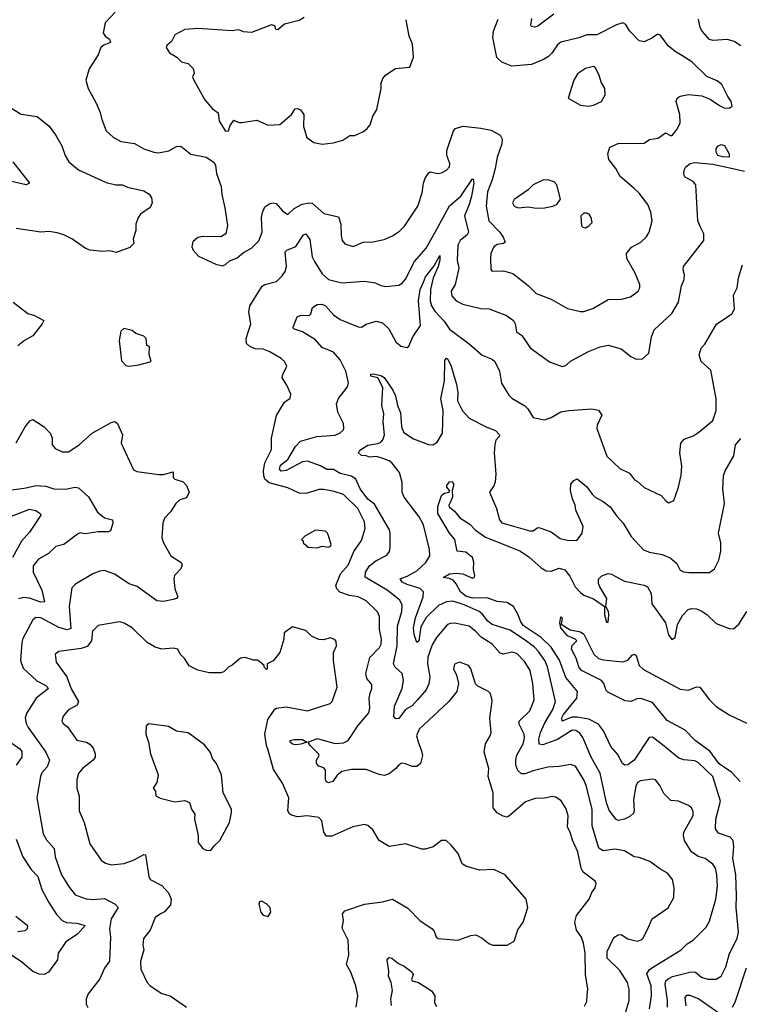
# Model space of a CAD drawing. Extents: x 2133461 to 2293071, y 753526 to 916327.
# Tile 251 of 256: x 2192316 to 2196717, y 885612 to 891635. Entities that reach past the tile are written whole.
import ezdxf

# ---------------------------------------------------------------- set-up
doc = ezdxf.new("R2010")
doc.units = 0

msp = doc.modelspace()

# ---------------------------------------------------------------- linework, layer by layer
at = {"layer": '0CON10XD'}
for points in [[(2192899.5, 891680.5), (2192838, 891615), (2192826.2, 891555), (2192839.2, 891535), (2192864.4, 891515), (2192870.8, 891495), (2192830, 891480), (2192810.8, 891465), (2192795, 891420), (2192740.8, 891335), (2192720, 891265), (2192734, 891215), (2192784, 891125), (2192807.6, 891067.6), (2192818.1, 891025), (2192844.6, 890954.6), (2192886.4, 890916.4), (2192935, 890888.9), (2193018.3, 890878.3), (2193075, 890845.7), (2193135, 890824.4), (2193165, 890820), (2193227.8, 890832.2), (2193275, 890858.6), (2193301.2, 890861.2), (2193362, 890812), (2193455, 890793.1), (2193502.5, 890762.5), (2193512.9, 890745), (2193519.2, 890695), (2193548.1, 890615), (2193551.4, 890565), (2193570, 890485), (2193585.7, 890375.7), (2193576, 890325), (2193545, 890306.2), (2193435, 890307.8), (2193405, 890302.2), (2193375, 890276), (2193368.1, 890245), (2193377.1, 890225), (2193409.3, 890189.3), (2193515, 890140), (2193555, 890130), (2193575, 890136.7), (2193599.5, 890160.5), (2193645, 890178.8), (2193685, 890211.2), (2193733.2, 890236.8), (2193777.2, 890282.8), (2193798.2, 890335), (2193795.4, 890425), (2193800.4, 890455), (2193815, 890489.4), (2193845, 890510.4), (2193865.5, 890515.5), (2193885, 890510), (2193922.9, 890465), (2193955, 890444), (2193995, 890480), (2194042.7, 890507.3), (2194085, 890515.6), (2194105, 890512.9), (2194175, 890448.6), (2194265, 890428.8), (2194280.6, 890385), (2194280.8, 890315), (2194288, 890285), (2194305, 890264), (2194355, 890248), (2194415.7, 890274.3), (2194475, 890275.7), (2194545, 890290), (2194595, 890312.2), (2194638.7, 890341.3), (2194668.5, 890371.5), (2194750, 890495), (2194776.2, 890575), (2194784.7, 890635.3), (2194794.7, 890665.3), (2194815, 890696.2), (2194825, 890704), (2194873.6, 890693.6), (2194895, 890697.8), (2194926.3, 890713.7), (2194944.2, 890735), (2194945.7, 890755), (2194928.5, 890805), (2194927.3, 890835), (2194969.6, 890955), (2194980, 890970), (2195025, 890984), (2195135, 890972.3), (2195199.2, 890959.2), (2195255, 890928), (2195266, 890905), (2195264.2, 890875), (2195235.6, 890795), (2195224.3, 890725.7), (2195204.4, 890655), (2195177.1, 890582.9), (2195168, 890495), (2195185.6, 890405), (2195251.4, 890335), (2195272.5, 890305), (2195283.8, 890275), (2195275, 890266.2), (2195235, 890260.8), (2195215, 890245.5), (2195196.9, 890205), (2195194.5, 890174.5), (2195196.7, 890106.7), (2195205, 890097.5), (2195275, 890099.2), (2195331.7, 890081.7), (2195425, 890010), (2195475, 889960.8), (2195565.6, 889925.6), (2195665, 889868), (2195745, 889849.2), (2195765, 889850), (2195820.7, 889869.3), (2195915, 889923.3), (2195995.9, 889925.9), (2196050.7, 889939.3), (2196098, 889975), (2196107.5, 889995), (2196107.5, 890015), (2196079.4, 890085), (2196028.6, 890175), (2196027.5, 890205), (2196056.3, 890243.7), (2196115, 890274.4), (2196147.1, 890305), (2196164.4, 890335), (2196182.9, 890405), (2196175, 890457.5), (2196156.9, 890505), (2196105, 890574.3), (2196072.5, 890605), (2195987.5, 890675), (2195960.8, 890725), (2195918.8, 890778.8), (2195912, 890815), (2195924.5, 890855.5), (2195975, 890877.1), (2196135, 890880), (2196167.9, 890902.1), (2196220.4, 890909.6), (2196265, 890942.5), (2196295, 890926.7), (2196305, 890927.5), (2196336.2, 890965), (2196354, 891005), (2196352.5, 891055), (2196331.4, 891135), (2196336.2, 891155), (2196355, 891167.5), (2196405, 891177.5), (2196488.3, 891168.3), (2196539.3, 891149.3), (2196595, 891110), (2196625, 891096.7), (2196655.5, 891094.5), (2196673.9, 891106.1), (2196667.5, 891135), (2196645.5, 891165.5), (2196609.5, 891239.5), (2196580.7, 891260.7), (2196517, 891287), (2196426.5, 891376.5), (2196365.3, 891415.3), (2196325, 891439.4), (2196282.5, 891475), (2196236.8, 891536.8), (2196225, 891543.8), (2196215, 891543.8), (2196186.4, 891523.6), (2196135, 891500.5), (2196105, 891505.5), (2196045, 891566.9), (2196022.1, 891605), (2196005, 891615.3), (2195965, 891603.2), (2195845, 891542.7), (2195785, 891542.2), (2195735.9, 891524.1), (2195625, 891497.5), (2195605, 891480.8), (2195570.5, 891429.5), (2195549.8, 891410.2), (2195518.8, 891391.2), (2195445, 891361.5), (2195325, 891351.2), (2195265, 891375.6), (2195234.6, 891404.6), (2195208.6, 891525), (2195213.3, 891565), (2195241.5, 891638.5)], [(2194055, 891647.5), (2194025, 891630), (2193935, 891606.7), (2193895, 891572.5), (2193882.5, 891575), (2193875, 891597.5), (2193855, 891602.5), (2193733.6, 891556.4), (2193685, 891560), (2193655, 891572.5), (2193615, 891566.2), (2193555, 891571.2), (2193405, 891580.8), (2193325, 891574.2), (2193265, 891543.3), (2193245, 891502.5), (2193215, 891476.7), (2193211.2, 891465), (2193231.7, 891431.7), (2193277.5, 891405), (2193305, 891377.5), (2193345, 891366.7), (2193376.8, 891336.8), (2193383, 891307), (2193373.3, 891285), (2193381.2, 891265), (2193448.4, 891145), (2193495, 891090), (2193529.2, 891065), (2193535, 891013.8), (2193575, 890952.9), (2193593.3, 890955), (2193602.5, 890987.5), (2193625, 891020), (2193655, 891006.7), (2193675, 891006.2), (2193765, 891021.2), (2193835, 890990), (2193907, 890993), (2193977.5, 891055), (2194000.7, 891089.3), (2194015, 891092.5), (2194033, 891083), (2194052.5, 891055), (2194052.3, 890982.3), (2194071.2, 890915), (2194115, 890883.8), (2194165, 890874)], [(2195581.6, 891668.4), (2195485, 891595.8), (2195465, 891589.2), (2195445, 891593.8), (2195441.2, 891601.2), (2195447.6, 891642.4)], [(2194165, 890874), (2194235, 890882), (2194292.3, 890897.7), (2194335, 890926.2), (2194365, 890926.7), (2194418.3, 890951.7), (2194440.9, 890969.1), (2194458.3, 890991.7), (2194476, 891045), (2194500, 891085), (2194526, 891215), (2194527, 891247), (2194536.7, 891275), (2194555, 891297.5), (2194614.2, 891335.8), (2194702.5, 891345), (2194723.8, 891405), (2194717.1, 891485), (2194698.1, 891535), (2194679.2, 891635)], [(2196725, 891475.4), (2196685, 891501.8), (2196645, 891514.6), (2196555, 891507.8), (2196535, 891514.4), (2196489.2, 891565), (2196477.3, 891587.3), (2196467.3, 891637.3)], [(2195795, 891106), (2195825, 891112), (2195873.3, 891135), (2195896.7, 891175), (2195893.8, 891215), (2195872.7, 891252.7), (2195860, 891295), (2195835, 891342.5), (2195825, 891348.8), (2195775, 891337.1), (2195726.6, 891303.4), (2195704.3, 891265), (2195670, 891155), (2195745, 891111.2), (2195795, 891106)], [(2192261.2, 891095), (2192325, 891057.1), (2192423.1, 891043.1), (2192495, 890983.8), (2192535, 890930), (2192573.2, 890863.2), (2192593.6, 890805), (2192616.2, 890766.2), (2192675, 890716.9), (2192845, 890640), (2192904.2, 890624.2), (2192945, 890624.2), (2192975, 890610.6), (2193075, 890587.5), (2193107, 890567), (2193121.2, 890545), (2193126, 890515), (2193114.1, 890485.9), (2193053.8, 890445), (2193039.2, 890425), (2193026, 890385), (2193026.2, 890345), (2193010, 890295), (2193013.8, 890265), (2192989.3, 890240.7), (2192905, 890211.2), (2192865, 890221.2), (2192825, 890217.5), (2192745, 890224.2), (2192715, 890238), (2192634.3, 890294.3), (2192585, 890320), (2192545, 890332), (2192495, 890339.2), (2192444.1, 890335.9), (2192295, 890357.5)], [(2196655, 890794), (2196614.5, 890795.5), (2196585.7, 890805), (2196574.4, 890825.6), (2196575.8, 890845), (2196585, 890861.2), (2196605, 890870.8), (2196625.4, 890865.4), (2196655.6, 890815), (2196655, 890794)], [(2192274.5, 890764.5), (2192376.2, 890635), (2192355, 890624), (2192265.6, 890645.6)], [(2195769.3, 885600.7), (2195785, 885630), (2195787, 885667), (2195790.8, 885705), (2195776.2, 885795), (2195772.9, 885925), (2195764.6, 885985.4), (2195752.3, 886022.3), (2195721.2, 886065), (2195710.5, 886115), (2195720.6, 886155), (2195799.2, 886255), (2195814.4, 886295.6), (2195836, 886325), (2195841.7, 886351.7), (2195835, 886366), (2195761.6, 886421.6), (2195748.5, 886445), (2195728.1, 886545), (2195696.3, 886616.3), (2195683.1, 886665), (2195665.6, 886695), (2195669.1, 886765), (2195658.5, 886808.5), (2195626.4, 886856.4), (2195595, 886880), (2195575, 886884.2), (2195525, 886873.1), (2195468, 886872), (2195409.2, 886850.8), (2195305, 886762), (2195295, 886758), (2195272.8, 886762.8), (2195235, 886782.9), (2195212.2, 886815), (2195212.1, 886905), (2195181.1, 887005), (2195184.4, 887055), (2195156.9, 887155), (2195164.6, 887205.4), (2195193.3, 887255), (2195198.5, 887275), (2195190.5, 887365), (2195205.7, 887465), (2195203, 887483), (2195192, 887515), (2195182, 887525), (2195118.3, 887558.3), (2195102.8, 887572.8), (2195075.6, 887665), (2195061.2, 887685), (2195005, 887705.6), (2194975, 887693.8), (2194967.8, 887665), (2194987.1, 887625), (2194999.5, 887575), (2194988.6, 887525), (2194938.5, 887461.5), (2194757.8, 887295), (2194741.9, 887255), (2194751.7, 887218.3), (2194773.4, 887163.4), (2194778.1, 887135), (2194766.2, 887085), (2194743.9, 887066.1), (2194715, 887066), (2194675, 887084.2), (2194653, 887087), (2194635, 887078), (2194615, 887054), (2194575, 887022.5), (2194545, 887012.2), (2194515, 887017.5), (2194435, 887049.1), (2194345, 887048.2), (2194285, 887035.7), (2194256.7, 887013.3), (2194231.4, 886975), (2194205, 886967.8), (2194192.5, 886972.5), (2194186.4, 886986.4), (2194185.4, 887045.4), (2194175, 887059.4), (2194145, 887069.6), (2194131.5, 887085), (2194130.5, 887105), (2194147.1, 887135), (2194143.3, 887145), (2194091.9, 887195), (2194080, 887215), (2194135, 887237.6), (2194245, 887207.5), (2194295, 887212), (2194324.3, 887225), (2194383.7, 887316.3), (2194450, 887395), (2194457.8, 887425), (2194451.9, 887485), (2194458, 887515), (2194468.8, 887545), (2194469.3, 887569.3), (2194438, 887605), (2194433.5, 887635), (2194456.9, 887733.1), (2194515.5, 887795), (2194526.9, 887815), (2194528.2, 887845), (2194515.9, 887905), (2194515.4, 887985.4), (2194503.1, 888013.1), (2194435, 888079.5), (2194385, 888104.4), (2194333, 888113), (2194273.8, 888133.8), (2194255, 888154), (2194249.5, 888175), (2194278, 888245), (2194325, 888297.5), (2194358.8, 888381.2), (2194405, 888450), (2194427.5, 888522.5), (2194424.5, 888564.5), (2194384.2, 888644.2), (2194295, 888730), (2194239.5, 888749.5), (2194175, 888761.2), (2194145, 888760.7), (2194115, 888751.5), (2194065, 888736.8), (2194025, 888739.3), (2193955, 888771.8), (2193841.7, 888801.7), (2193815.4, 888825.4), (2193808.2, 888845), (2193806, 888875), (2193813.8, 888925), (2193855.5, 889005.5), (2193855.8, 889075), (2193885.9, 889214.1), (2193934.2, 889295.8), (2193970, 889320), (2193973.3, 889345), (2193949.7, 889399.7), (2193920.8, 889445), (2193924.2, 889465), (2193949.4, 889515), (2193934.2, 889545), (2193915, 889562.9), (2193845, 889603.8), (2193805, 889620), (2193755, 889621.1), (2193723.3, 889635), (2193703.3, 889655), (2193700, 889685), (2193729.4, 889775), (2193717.5, 889845), (2193723.5, 889885), (2193799.2, 890005), (2193815.4, 890014.6), (2193886.2, 890033.8), (2193921.5, 890068.5), (2193939.1, 890095), (2193948.2, 890125), (2193940, 890215), (2193950, 890225), (2194005, 890247.3), (2194051.1, 890318.9), (2194065, 890324.5), (2194089.5, 890289.5), (2194105.3, 890185), (2194118.3, 890155), (2194165, 890081.1), (2194205, 890046.7), (2194285, 890025.5), (2194425, 890035.4), (2194490, 890025), (2194525, 890008.2), (2194555, 890002.8), (2194635, 890010.9), (2194655, 890023.3), (2194675, 890048.1), (2194729.6, 890155), (2194802.3, 890237.7), (2194867, 890353), (2194943.3, 890496.8), (2195013.6, 890556.4), (2195085, 890662), (2195088.5, 890658.5), (2195093.3, 890635), (2195079, 890555), (2195065.2, 890505), (2195035.3, 890435.3), (2195060, 890335), (2195051.5, 890318.5), (2195010, 890285), (2194994.7, 890255.3), (2194991.9, 890165), (2195001.9, 890115), (2194977.9, 890015), (2194954.5, 889975), (2194957.5, 889945), (2194984.4, 889915), (2195025, 889894.6), (2195135, 889867.9), (2195186.1, 889866.1), (2195292.5, 889825), (2195335.6, 889795), (2195346.7, 889775), (2195354, 889725), (2195384, 889705), (2195405, 889676.7), (2195437.9, 889627.9), (2195555, 889541.9), (2195634.1, 889514.1), (2195655, 889518.8), (2195685, 889545.7), (2195794.6, 889605.4), (2195865, 889633.3), (2195915, 889644.4), (2195995, 889622), (2196053.3, 889575), (2196085, 889558.8), (2196125, 889560), (2196163.3, 889595), (2196180, 889695), (2196195, 889738.8), (2196303.1, 889836.9), (2196345, 889906.2), (2196363.2, 890006.8), (2196378.8, 890045), (2196381.2, 890075), (2196372.5, 890105), (2196376, 890125), (2196500, 890285), (2196500, 890325), (2196481.8, 890361.8), (2196462.5, 890405), (2196451.4, 890625), (2196435.4, 890645.4), (2196385, 890671.2), (2196378.3, 890688.3), (2196380, 890715), (2196389.2, 890735), (2196415.4, 890754.6), (2196445, 890761.6), (2196555, 890751.1), (2196658.8, 890728.8), (2196748.5, 890708.5)], [(2195475, 890481.4), (2195525, 890484.2), (2195576.1, 890493.9), (2195600, 890505), (2195623, 890537), (2195600.8, 890625), (2195583.4, 890643.4), (2195545, 890654.4), (2195515, 890653.3), (2195456, 890625), (2195425.5, 890594.5), (2195340, 890535), (2195328.8, 890515), (2195340, 890495), (2195365, 890484.4), (2195425, 890490.8), (2195475, 890481.4)], [(2195775, 890362.5), (2195796.4, 890373.6), (2195817.5, 890395), (2195810, 890425), (2195797.5, 890445), (2195785, 890452.5), (2195765, 890452.5), (2195747.5, 890435), (2195752.5, 890375), (2195760, 890365), (2195775, 890362.5)], [(2196016.1, 885545), (2196043.2, 885635), (2196043.8, 885705), (2196032.9, 885745), (2195985, 885820), (2195908.9, 885895), (2195907.5, 885935), (2195949.5, 886020.5), (2195975, 886038), (2195995, 886040), (2196035, 886013.8), (2196075, 886002), (2196095, 885998.8), (2196115, 886006.2), (2196126, 886015), (2196153.4, 886066.6), (2196183.8, 886136.2), (2196282.5, 886202.5), (2196315.7, 886265), (2196317.8, 886325), (2196307.5, 886375), (2196278, 886415), (2196230.3, 886440.3), (2196170, 886485), (2196105, 886510.8), (2196074.2, 886514.2), (2196015, 886550.6), (2195955, 886561.1), (2195885, 886551.5), (2195857.9, 886567.9), (2195817.3, 886705), (2195815.9, 886805), (2195780, 886950), (2195766.2, 886985), (2195715, 887068.1), (2195685, 887078.2), (2195615, 887066.2), (2195545, 887062.5), (2195455, 887040.9), (2195405, 887022.3), (2195385, 887022.2), (2195362.2, 887042.2), (2195350.6, 887075), (2195349.1, 887105), (2195356.7, 887136.7), (2195394.7, 887205), (2195403.3, 887243.3), (2195400.3, 887265), (2195371.2, 887325), (2195369.5, 887345), (2195435, 887407.1), (2195461.5, 887475), (2195454.6, 887575.4), (2195437.5, 887655), (2195405, 887707.8), (2195355, 887757.3), (2195325, 887766.2), (2195274.4, 887754.4), (2195255, 887759.2), (2195204.4, 887815), (2195137.7, 887857.7), (2195103.6, 887895), (2195065, 887924.6), (2194975.5, 887944.5), (2194947.6, 887942.4), (2194932.9, 887935), (2194864.8, 887855.2), (2194839.2, 887810.8), (2194810.8, 887735), (2194809.1, 887695), (2194823.3, 887615), (2194817.8, 887572.2), (2194802.1, 887535), (2194747.5, 887475), (2194715, 887438.7), (2194675, 887414.6), (2194635, 887360.9), (2194615, 887357.8), (2194603.5, 887373.5), (2194608.2, 887435), (2194655.7, 887544.3), (2194662.2, 887595), (2194655.3, 887635.3), (2194612.7, 887675), (2194602.3, 887695), (2194624.4, 887805), (2194625.2, 887925), (2194652.9, 888015), (2194654.7, 888054.7), (2194641.1, 888085), (2194563.5, 888145), (2194427.5, 888225), (2194431.3, 888255), (2194455, 888294.4), (2194494.3, 888325), (2194561.1, 888358.9), (2194577.7, 888382.3), (2194581.5, 888405), (2194582.2, 888495), (2194576.7, 888515), (2194485, 888671.2), (2194445, 888702.1), (2194397.9, 888765), (2194370.5, 888825), (2194345, 888842.5), (2194275, 888859.5), (2194235, 888882.9), (2194195, 888883.6), (2194155, 888906.2), (2194075, 888935.4), (2194045, 888930), (2193945, 888877.6), (2193915, 888874.3), (2193905.3, 888885), (2193910.3, 888909.7), (2193955.8, 888944.2), (2194001.5, 889025), (2194032.1, 889057.9), (2194133.6, 889086.4), (2194245, 889094.4), (2194275, 889107.5), (2194294.2, 889125), (2194298.6, 889135), (2194295.7, 889165), (2194262, 889235), (2194253.8, 889285), (2194265, 889317.5), (2194321.2, 889388.8), (2194325.6, 889414.4), (2194309.2, 889485), (2194275, 889554.3), (2194235, 889601.5), (2194165, 889629.2), (2194125, 889677.5), (2194045.8, 889725), (2193990, 889745), (2193988.1, 889755), (2194012.4, 889817.6), (2194035, 889828), (2194086.2, 889825), (2194097.1, 889835), (2194106.4, 889875), (2194135, 889892.5), (2194164.2, 889894.2), (2194185, 889884.5), (2194235, 889830.5), (2194275, 889801.5), (2194385, 889756.9), (2194405, 889754.3), (2194435, 889772.5), (2194495, 889790), (2194535, 889780.8), (2194572.5, 889745), (2194616.2, 889665), (2194647.3, 889637.3), (2194685, 889630), (2194695, 889637.5), (2194719.2, 889695), (2194767.8, 889765), (2194755.2, 889915), (2194764.8, 889985), (2194785, 890030), (2194797.9, 890062.1), (2194850.9, 890129.1), (2194885, 890192.5), (2194885.7, 890165), (2194875.9, 890125), (2194844.8, 890055.2), (2194829, 889985), (2194825.8, 889915), (2194835, 889884.4), (2194855, 889852.5), (2194911.3, 889791.4), (2194945, 889742.1), (2195065, 889651.9), (2195145, 889582.5), (2195205, 889558.9), (2195221.4, 889545), (2195250.6, 889485), (2195262.2, 889412.2), (2195307.8, 889337.8), (2195325, 889320.8), (2195405, 889272.9), (2195423.8, 889253.8), (2195455, 889202.5), (2195525, 889188), (2195565, 889201.4), (2195624.6, 889235.4), (2195675, 889245.5), (2195815, 889253.8), (2195855, 889247.5), (2195876.2, 889215), (2195847.5, 889155), (2195845.7, 889135), (2195905.5, 888965), (2195985, 888890.6), (2196045, 888861.4), (2196075, 888821.2), (2196095, 888811.2), (2196134.5, 888774.5), (2196238.8, 888725), (2196269.1, 888689.1), (2196285, 888680), (2196315.6, 888695), (2196344.1, 888775.9), (2196360.9, 888849.1), (2196365.5, 888905), (2196353.6, 888985), (2196358, 889045), (2196380.3, 889069.7), (2196435, 889090), (2196468.9, 889111.1), (2196555, 889184), (2196574.5, 889245), (2196574.5, 889315), (2196541.7, 889491.7), (2196484.2, 889544.2), (2196471.4, 889585), (2196482.5, 889625), (2196505, 889650), (2196577, 889773), (2196670, 889835), (2196688.1, 889865), (2196680.2, 889949.8), (2196703.1, 889995), (2196711.3, 890055), (2196735.3, 890135.3)], [(2192275, 889908), (2192365, 889838.8), (2192405.9, 889825.9), (2192462.5, 889795), (2192453.3, 889775), (2192395, 889702), (2192345, 889672.5), (2192305, 889639.2)], [(2192985, 889516.2), (2193045, 889524), (2193120, 889545), (2193107, 889587), (2193110, 889635), (2193093, 889643), (2193090, 889685), (2193075, 889698.8), (2193026.2, 889716.2), (2193003.6, 889733.6), (2192953, 889747), (2192935, 889730), (2192923, 889673), (2192938.3, 889548.3), (2192965, 889520), (2192985, 889516.2)], [(2194685, 888231.8), (2194745.3, 888264.7), (2194799.4, 888315), (2194824.4, 888355), (2194822.5, 888395), (2194784.4, 888545), (2194758.9, 888595), (2194666.5, 888715), (2194655.5, 888745), (2194654.6, 888805), (2194637.5, 888865), (2194591.8, 888925), (2194575, 888937.4), (2194525.6, 888955.6), (2194495, 888963.1), (2194455, 888959), (2194435, 888968.2), (2194405, 888969.7), (2194387.3, 888985), (2194395, 889002.2), (2194445, 889033.1), (2194505, 889042.5), (2194525, 889051.2), (2194536.8, 889065), (2194546.2, 889095), (2194539.1, 889175), (2194542.7, 889225), (2194531.1, 889275), (2194535.5, 889385), (2194505, 889444.2), (2194463.5, 889455), (2194463.3, 889466.7), (2194478.5, 889468.5), (2194525, 889459.4), (2194545, 889446.7), (2194598.3, 889368.3), (2194614, 889334), (2194625.6, 889275), (2194645, 889231.2), (2194650.2, 889145), (2194665, 889110.9), (2194725, 889071.5), (2194815, 889036.5), (2194842.5, 889035), (2194869.5, 889050.5), (2194901.8, 889105), (2194905.4, 889245.4), (2194892.2, 889315), (2194913.3, 889425), (2194915, 889550), (2194925, 889565.6), (2194935, 889559.2), (2194955.2, 889515), (2194986.8, 889403.2), (2194994.7, 889355), (2194992.9, 889302.9), (2195022.9, 889242.9), (2195065, 889198.6), (2195171.9, 889141.9), (2195225, 889122.2), (2195250, 889095), (2195248.6, 889085), (2195227, 889063), (2195220.9, 889035), (2195217.3, 888985), (2195226.8, 888855), (2195222.6, 888807.4), (2195215, 888783.8), (2195189.2, 888745), (2195232.5, 888645), (2195249.1, 888575), (2195265, 888556.5), (2195435, 888507.8), (2195455, 888509.4), (2195485, 888528.1), (2195497.6, 888527.6), (2195565, 888503.1), (2195621.5, 888461.5), (2195675, 888448.6), (2195725, 888451.4), (2195755, 888493.8), (2195761.1, 888535), (2195717.5, 888635), (2195712.7, 888665), (2195695.5, 888705), (2195683.6, 888755), (2195686.1, 888793.9), (2195703.6, 888816.4), (2195725, 888827.5), (2195785, 888778), (2195817.5, 888732.5), (2195835, 888714.4), (2195885, 888688.2), (2195926.5, 888655), (2195967.3, 888597.3), (2196006.9, 888555), (2196055, 888472.9), (2196131.5, 888391.5), (2196167.2, 888377.2), (2196245, 888363.5), (2196293.5, 888343.5), (2196335, 888308.8), (2196355, 888267.5), (2196375, 888258.1), (2196407, 888253), (2196535, 888254.3), (2196565.8, 888275), (2196591.3, 888328.7), (2196603.5, 888385), (2196603.8, 888435), (2196588.9, 888495), (2196625.5, 888675), (2196615.6, 888764.4), (2196620, 888845), (2196630, 888875), (2196683.2, 888966.8), (2196692.9, 889035), (2196725.9, 889074.1)], [(2192293, 889047), (2192348.8, 889145), (2192378.3, 889181.7), (2192395, 889190), (2192464.3, 889144.3), (2192503, 889103), (2192514, 889075), (2192514, 889035), (2192531.7, 889011.7), (2192575, 888992), (2192615, 888990.8), (2192678.8, 889035), (2192758.8, 889105), (2192875, 889172), (2192897.7, 889177.7), (2192913.8, 889165), (2192944, 889095), (2192935.8, 889045), (2193012.3, 888882.3), (2193032.3, 888872.3), (2193166.8, 888853.2), (2193195, 888854), (2193255, 888870), (2193254.2, 888834.2), (2193265, 888824), (2193315, 888807.5), (2193335.7, 888785.7), (2193352, 888745), (2193335, 888710), (2193295, 888697.1), (2193270, 888675), (2193238, 888625), (2193201.4, 888585), (2193191.4, 888555), (2193185.8, 888465), (2193196, 888435), (2193240, 888355), (2193302.5, 888315), (2193309.3, 888299.3), (2193301.2, 888275), (2193275, 888248), (2193262, 888235), (2193257.5, 888215), (2193264.4, 888154.4), (2193282, 888105), (2193273.8, 888095), (2193255, 888087.9), (2193195, 888076), (2193155, 888080.6), (2193035, 888168.9), (2192985, 888183.3), (2192895, 888244.4), (2192835, 888265.6), (2192805, 888261.9), (2192763.7, 888246.3), (2192657.7, 888182.3), (2192635, 888160), (2192618.9, 888045), (2192628.4, 887911.6), (2192605, 887902.3), (2192555, 887917.1), (2192445, 887977.2), (2192415, 887977.5), (2192395.6, 887965), (2192335, 887850.6), (2192327.9, 887825), (2192320.7, 887715), (2192337.7, 887667.7), (2192421, 887591), (2192475, 887562.7), (2192491.1, 887545), (2192415.3, 887484.7), (2192358.8, 887395), (2192349.1, 887365), (2192355, 887330), (2192366.4, 887305), (2192476.2, 887155), (2192496.9, 887105), (2192482.9, 887065), (2192451.9, 887028.1), (2192441.9, 887005), (2192421.2, 886875), (2192459.4, 886655), (2192478.6, 886618.6), (2192526.7, 886565), (2192532.5, 886515), (2192570.9, 886405), (2192614.5, 886335), (2192655, 886282.9), (2192721.7, 886258.3), (2192765, 886254.4), (2192835, 886259.5), (2192899.2, 886225), (2192918.8, 886205), (2192875.6, 886135), (2192863.9, 886075), (2192870.8, 886025), (2192864.5, 885875.5), (2192835, 885833.8), (2192805, 885768), (2192734.4, 885675.6), (2192722.9, 885645), (2192722.9, 885612.9), (2192732.5, 885592.5)], [(2192225, 888752.3), (2192355, 888770.9), (2192415, 888785.6), (2192475, 888781.2), (2192525, 888765.6), (2192595, 888762.9), (2192655, 888774.6), (2192675, 888771.2), (2192737.3, 888717.3), (2192792.3, 888622.3), (2192835, 888587.1), (2192882.5, 888575), (2192886.1, 888556.1), (2192871.2, 888508.8), (2192858.6, 888501.4), (2192795, 888502.5), (2192715, 888491.1), (2192685, 888495.8), (2192668.3, 888488.3), (2192585, 888425.8), (2192537.4, 888412.6), (2192491.2, 888368.8), (2192430.8, 888335), (2192398.9, 888295), (2192398.2, 888255), (2192450.4, 888145), (2192467.1, 888075), (2192445, 888072.7), (2192375, 888095.7), (2192339.7, 888100.3), (2192308.5, 888091.5)], [(2196278.4, 885595), (2196278.4, 885635), (2196264, 885735), (2196267.7, 885755), (2196281.1, 885768.9), (2196308, 885782), (2196422, 885812), (2196448.6, 885808.6), (2196485, 885777.5), (2196525, 885765.5), (2196575, 885766.9), (2196605.9, 885784.1), (2196635, 885842), (2196656.7, 885923.3), (2196703.8, 886015), (2196712.5, 886055), (2196696.9, 886205), (2196700.4, 886275), (2196695.2, 886405.2), (2196677.8, 886505), (2196682.9, 886575), (2196678.5, 886615), (2196660, 886635), (2196589.5, 886659.5), (2196571.4, 886685), (2196573.1, 886745), (2196601.1, 886855), (2196554.6, 887005), (2196465, 887091.5), (2196445, 887101.1), (2196377.3, 887107.3), (2196347.6, 887117.6), (2196237.7, 887207.7), (2196185, 887246.2), (2196165, 887243.8), (2196074.3, 887105), (2196035, 887077.1), (2196015.7, 887075.7), (2196002.5, 887085), (2195972.2, 887142.2), (2195930, 887190), (2195885.4, 887285), (2195855, 887326), (2195795.8, 887355.8), (2195725, 887369.7), (2195691.9, 887368.1), (2195634, 887345), (2195631.9, 887365), (2195641.9, 887385), (2195723.8, 887485), (2195726.7, 887525), (2195655, 887611.1), (2195617, 887717), (2195565, 887796.9), (2195504.7, 887855), (2195395, 887930.3), (2195378.2, 887955), (2195365, 887994.2), (2195336.5, 888046.5), (2195295, 888071.1), (2195235, 888076.8), (2195175, 888097.8), (2195085, 888097.1), (2195045, 888108.5), (2195011.1, 888135), (2194985.2, 888185.2), (2194967.1, 888207.1), (2194945, 888217.2), (2194905, 888223.3), (2194944.2, 888245), (2194985, 888250), (2195026.2, 888246.2), (2195085, 888218.8), (2195097.5, 888225), (2195100, 888235), (2195091.2, 888271.2), (2195092.7, 888317.3), (2195085.5, 888345), (2195045, 888377.5), (2194991.2, 888385), (2194976.5, 888455), (2194943.2, 888495), (2194873.5, 888615), (2194872.8, 888657.2), (2194895.4, 888724.6), (2194911.8, 888738.2), (2194942.5, 888745), (2194943.3, 888755), (2194928, 888775), (2194927.5, 888785), (2194945, 888807.3), (2194960, 888810), (2194970.9, 888790.9), (2194961.2, 888755), (2194963.5, 888715), (2194948.5, 888681.5), (2194939.3, 888665), (2194941.5, 888655), (2194977.6, 888627.6), (2195007, 888587), (2195068.3, 888548.3), (2195102.6, 888512.6), (2195165, 888468.8), (2195375.2, 888385.2), (2195430.1, 888350.1), (2195505, 888282.5), (2195534.8, 888264.8), (2195565, 888262), (2195615, 888279.2), (2195649.2, 888269.2), (2195680.9, 888230.9), (2195713.2, 888165), (2195745, 888130.4), (2195765, 888114.6), (2195825, 888093.1), (2195892.5, 888045), (2195892.5, 887995), (2195905, 887950), (2195915, 887950), (2195918, 887995), (2195916, 888015), (2195900, 888045), (2195907.1, 888095), (2195864, 888165), (2195855.8, 888185.8), (2195855, 888212.5), (2195875, 888232.9), (2195915, 888248), (2195935, 888244), (2195979.3, 888219.3), (2196015, 888201.4), (2196135, 888177.1), (2196155.8, 888165), (2196176.7, 888125), (2196181.1, 888061.1), (2196265.7, 887945), (2196282.7, 887872.7), (2196303, 887843), (2196323.6, 887856.4), (2196337.8, 887935), (2196368.5, 887991.5), (2196403.7, 888026.3), (2196425, 888034.4), (2196455, 888031.9), (2196487, 888017), (2196520.8, 887995), (2196575, 887942.5), (2196655, 887910.6), (2196680.5, 887909.5), (2196713.4, 887936.6), (2196763.1, 888015)], [(2192245, 888589.5), (2192375, 888641.1), (2192415, 888633.8), (2192441.4, 888615), (2192444.4, 888605), (2192375, 888500.4), (2192327.3, 888445), (2192271.1, 888345)], [(2194135, 888404.3), (2194165, 888414), (2194205, 888408.8), (2194216.2, 888415), (2194220, 888425), (2194205, 888477.5), (2194198.8, 888495), (2194185, 888506.7), (2194125, 888513.3), (2194060, 888475), (2194040, 888455), (2194048.3, 888448.3), (2194050, 888435), (2194079.3, 888409.3), (2194135, 888404.3)], [(2196168.2, 885585), (2196178.8, 885665), (2196176.8, 885725), (2196151.6, 885798.4), (2196167.5, 885825), (2196202.9, 885847.1), (2196361.2, 885945), (2196397.6, 885982.4), (2196435.4, 886004.6), (2196514.3, 886085), (2196535, 886120), (2196573.8, 886255), (2196583.8, 886335), (2196580, 886405), (2196570, 886445), (2196555, 886468.6), (2196508, 886505), (2196465, 886516.7), (2196424.1, 886544.1), (2196380.9, 886615), (2196374.5, 886645), (2196377.3, 886665), (2196435, 886767.5), (2196435, 886792.5), (2196424.5, 886814.5), (2196405, 886829.4), (2196345, 886855.6), (2196298.3, 886858.3), (2196255, 886901.4), (2196231.2, 886951.2), (2196204.4, 886984.4), (2196185, 886989.2), (2196111.7, 886978.3), (2196095, 886970), (2196083.3, 886946.8), (2196070.3, 886865), (2196073.5, 886796.5), (2196068.8, 886781.2), (2196047.9, 886762.1), (2196015.3, 886744.7), (2195975, 886737.1), (2195961.1, 886745), (2195919.7, 886799.7), (2195904.2, 886845), (2195865.2, 887025.2), (2195811.6, 887125), (2195758.9, 887245), (2195740.3, 887270.3), (2195716.9, 887286.9), (2195695, 887289.6), (2195605, 887231.4), (2195515, 887199.2), (2195493.4, 887203.4), (2195491.2, 887235), (2195501.6, 887275), (2195528.1, 887335), (2195575.8, 887415), (2195591.6, 887465), (2195543.9, 887676.1), (2195528.1, 887715), (2195489.5, 887769.5), (2195465, 887796.2), (2195414.3, 887834.3), (2195315, 887900), (2195204.5, 887935), (2195179.3, 887955), (2195145, 888000.9), (2195125, 888014.7), (2195034.4, 888055), (2194965, 888077.5), (2194925, 888074.7), (2194877.6, 888052.4), (2194800.8, 887979.2), (2194769.5, 887920.5), (2194756.2, 887835), (2194745, 887826.2), (2194727.7, 887875), (2194723.3, 887915), (2194735.6, 887975.6), (2194783.1, 888105), (2194785.5, 888135), (2194765.8, 888155), (2194685, 888179.6), (2194654.5, 888195), (2194642.5, 888215), (2194685, 888231.8)], [(2196721.3, 886975), (2196671, 887031), (2196593.6, 887083.6), (2196537.9, 887157.9), (2196445.8, 887225.8), (2196385, 887289), (2196275, 887348), (2196185, 887458.7), (2196115, 887482.8), (2196089.7, 887480.3), (2196054.4, 887464.4), (2196018.3, 887468.3), (2195912.1, 887522.1), (2195902.7, 887532.7), (2195888.8, 887575), (2195872.8, 887592.8), (2195752.1, 887655), (2195735, 887675.8), (2195718.8, 887728.8), (2195691.2, 887785), (2195693.9, 887806.1), (2195722.5, 887835), (2195712.5, 887845), (2195665, 887865.8), (2195626, 887915), (2195620, 887945), (2195625, 887982.5), (2195632.5, 887975), (2195627, 887937), (2195682, 887902), (2195745, 887891.1), (2195765, 887875.6), (2195827.2, 887755), (2195855, 887727.9), (2195885, 887719.3), (2196005, 887707.5), (2196035, 887717.1), (2196061.1, 887748.9), (2196075, 887754.3), (2196085.5, 887745), (2196103.6, 887685), (2196129.7, 887659.7), (2196355, 887540), (2196405, 887532.9), (2196455, 887554), (2196475, 887552), (2196535, 887474.3), (2196575, 887434.4), (2196655, 887383.5), (2196805, 887311.9)], [(2194373.3, 885595), (2194382.7, 885665), (2194371.5, 885725), (2194339.8, 885809.8), (2194314.3, 885855), (2194329.4, 885915), (2194324.2, 886005), (2194288, 886078), (2194296.2, 886125), (2194290.8, 886165), (2194305, 886184), (2194425, 886224.3), (2194535, 886239.2), (2194595, 886256), (2194690.3, 886200.3), (2194765, 886123.3), (2194836.8, 886076.8), (2194850.3, 886060.3), (2194863.4, 886023.4), (2194875, 886014.2), (2194995, 886004), (2195075, 886032.5), (2195105, 886036.7), (2195145, 886017.5), (2195185, 885983.3), (2195210, 885975), (2195295.9, 885974.1), (2195340.7, 885999.3), (2195362.3, 886067.7), (2195393.8, 886115), (2195423.8, 886205), (2195413.3, 886255), (2195284.1, 886404.1), (2195215, 886437.5), (2195126.7, 886433.3), (2195045, 886456.7), (2195022.3, 886472.3), (2194996.2, 886535), (2194955, 886586.2), (2194924.1, 886614.1), (2194895, 886614), (2194845, 886576), (2194795, 886562), (2194775, 886562), (2194675, 886593.8), (2194575, 886578), (2194514.3, 886614.3), (2194475, 886680), (2194445, 886706.2), (2194425, 886712), (2194352.6, 886697.4), (2194225, 886640.8), (2194191.7, 886641.7), (2194176, 886665), (2194162.5, 886735), (2194145.5, 886755.5), (2194074.4, 886764.4), (2194015, 886760), (2193978.3, 886768.3), (2193965, 886777.5), (2193956.1, 886796.1), (2193960.8, 886875), (2193923.6, 886965), (2193868, 887048), (2193835.9, 887165.9), (2193824.6, 887195), (2193815.5, 887264.5), (2193833.3, 887355), (2193875, 887417.5), (2193885.7, 887424.3), (2193945, 887431.1), (2194075, 887406.9), (2194215, 887453.1), (2194226, 887464), (2194257, 887553), (2194234.6, 887715.4), (2194235.6, 887765), (2194254, 887805), (2194251.7, 887831.7), (2194243.6, 887843.6), (2194215, 887853.3), (2194175, 887842.5), (2194145, 887844.3), (2194101.2, 887865), (2194065, 887898.8), (2193985, 887921.2), (2193932.5, 887885), (2193931.2, 887845), (2193905.6, 887764.4), (2193865, 887712.5), (2193830, 887695), (2193830, 887665), (2193825, 887660), (2193810, 887675), (2193810, 887685), (2193785, 887707.5), (2193767, 887717), (2193745, 887717.5), (2193693.6, 887733.6), (2193665, 887728.8), (2193615, 887686.2), (2193595, 887677.5), (2193565, 887646), (2193545, 887640), (2193475, 887639.2), (2193405, 887655.6), (2193352.8, 887682.8), (2193325.8, 887725), (2193297.5, 887755), (2193282.5, 887785), (2193255, 887791.2), (2193185, 887784.3), (2193145, 887797.5), (2193095, 887826), (2193004.3, 887915), (2192955, 887944.4), (2192925, 887952), (2192795, 887930), (2192760, 887895), (2192754.6, 887835), (2192729.1, 887800.9), (2192692.1, 887787.9), (2192555, 887770), (2192532.5, 887755), (2192539.4, 887705), (2192604.8, 887614.8), (2192631.2, 887541.2), (2192674.5, 887465), (2192666.9, 887443.1), (2192615, 887414.2), (2192581.2, 887375), (2192573.8, 887345), (2192580.8, 887330.8), (2192608.8, 887308.8), (2192665, 887227.5), (2192725, 887215.7), (2192745, 887203.8), (2192765, 887180), (2192776.9, 887145), (2192777.1, 887125), (2192765, 887106.2), (2192699.2, 887055), (2192674.3, 887025), (2192664.3, 886985), (2192665.6, 886935), (2192679.4, 886885), (2192679.2, 886795), (2192709.2, 886725), (2192744.6, 886594.6), (2192813.9, 886493.9), (2192841.2, 886475), (2192875, 886465.6), (2192955, 886474.5), (2193015, 886495.5), (2193075, 886528.6), (2193085, 886526), (2193105.5, 886395), (2193114.5, 886375), (2193185, 886338.6), (2193226, 886295), (2193241.2, 886255), (2193238.3, 886221.7), (2193201.9, 886178.1), (2193176.7, 886165), (2193145, 886144), (2193113.3, 886066.7), (2193072.5, 886015), (2193069.2, 885975), (2193074.3, 885945), (2193054.4, 885875), (2193057.4, 885827.4), (2193095.5, 885745.5), (2193114, 885725), (2193185, 885678.1), (2193236.2, 885665), (2193335, 885594.4)], [(2193485, 886553.3), (2193505, 886582.5), (2193540, 886615), (2193598.8, 886725), (2193611.2, 886785), (2193610, 886805), (2193560, 886905), (2193550.8, 887015), (2193519.2, 887085), (2193494, 887115), (2193482.7, 887152.7), (2193445, 887200), (2193345, 887273.3), (2193275, 887282.5), (2193225, 887312.5), (2193105, 887327.5), (2193090, 887315), (2193087.5, 887265), (2193104, 887215), (2193116, 887145), (2193163.3, 887015), (2193155, 886970), (2193132.5, 886935), (2193147, 886917), (2193148.3, 886888.3), (2193175, 886873.3), (2193265, 886851.2), (2193325, 886860), (2193355, 886846.7), (2193366.1, 886806.1), (2193386.7, 886775), (2193384, 886745), (2193406.2, 886645), (2193407, 886603), (2193435, 886566.2), (2193455, 886556.2), (2193485, 886553.3)], [(2192225, 887239.5), (2192316.4, 887175), (2192328.5, 887158.5), (2192329.6, 887125), (2192295, 887075.5)], [(2194005, 887199.2), (2193985, 887203.6), (2193970.6, 887215), (2193970, 887225), (2193995, 887232.3), (2194045, 887231.1), (2194072.5, 887215), (2194035, 887204.1), (2194005, 887199.2)], [(2192295, 886622.9), (2192333.8, 886513.8), (2192385, 886437.8), (2192426.1, 886395), (2192451.2, 886315), (2192493.3, 886235), (2192541.2, 886161.2), (2192574.8, 886124.8), (2192602.3, 886112.3), (2192665, 886107.8), (2192716.2, 886095), (2192668.3, 886041.7), (2192597.1, 885995), (2192550.8, 885925), (2192547.1, 885885), (2192491.2, 885808.8), (2192465.7, 885794.3), (2192435, 885796.9), (2192395, 885813.3), (2192329.5, 885869.5), (2192265, 885912.9)], [(2193835, 886150), (2193852.5, 886175), (2193846.7, 886205), (2193825, 886227.5), (2193795, 886242.5), (2193781.7, 886238.3), (2193777.5, 886225), (2193790, 886175), (2193805, 886157.5), (2193835, 886150)], [(2192291.5, 886151.5), (2192363.8, 886095), (2192362.2, 886075), (2192348.7, 886061.3), (2192305, 886056.4)], [(2194590, 885605), (2194585.6, 885645), (2194596, 885696), (2194586.7, 885745), (2194572, 885785), (2194573.3, 885815), (2194562, 885885), (2194575, 885898.8), (2194592.5, 885895), (2194631.7, 885861.7), (2194666.7, 885845), (2194715, 885809.2), (2194722.5, 885795), (2194711.2, 885765), (2194716.1, 885756.1), (2194755, 885746.2), (2194834.6, 885694.6), (2194854.2, 885665), (2194852, 885622), (2194865, 885598.6)], [(2196675.8, 885594.2), (2196691.3, 885625), (2196761.5, 885835)], [(2196392.4, 885602.4), (2196385.6, 885655), (2196395, 885667.5), (2196415, 885668.5), (2196468.5, 885645), (2196591.1, 885561.1)]]:
    msp.add_lwpolyline(points, dxfattribs=at)

doc.saveas('drawing.dxf')
